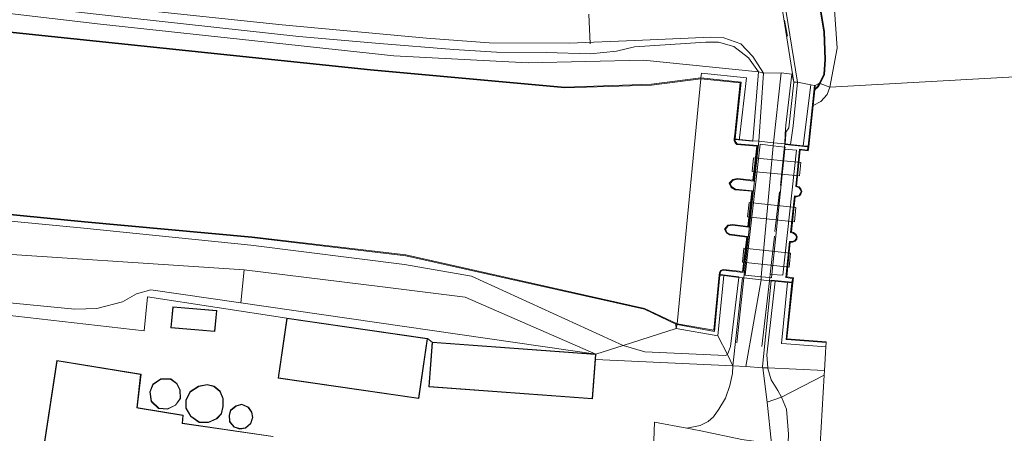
# Model space of a CAD drawing. Extents: x 176032 to 190000, y 318229 to 352878.
# Tile 11 of 184: x 176666 to 176805, y 319066 to 319125. Entities that reach past the tile are written whole.
import ezdxf

# ---------------------------------------------------------------- set-up
doc = ezdxf.new("R2010")
doc.units = 0
for name, color, linetype, lineweight in [('af-b5-muur', 6, 'muur', 18), ('af-bs-doorgang', 253, 'Continuous', 18), ('af-bs-rasterhekwerk', 253, 'hekwerk', 18), ('bp-b5-boom', 253, 'Continuous', 18), ('bp-b5-grasland', 253, 'Continuous', 18), ('gw-bs-kruinlijn', 253, 'Continuous', 18), ('gw-bs-teenlijn', 253, 'Continuous', 18), ('kd-bs-dakrand', 6, 'Continuous', 18), ('kd-bs-maaiveldlijn', 6, 'Continuous', 18), ('og-b5-bebouwing', 6, 'Continuous', 18), ('og-b5-bekleding', 253, 'Continuous', 18), ('og-b5-grond_ingericht', 253, 'Continuous', 18), ('og-b5-water', 253, 'Continuous', 18), ('og-bs-maaiveld', 253, 'Continuous', 18), ('og-bs-terreinafscheiding', 7, 'Continuous', 18), ('vh-b5-verh_soort', 253, 'Continuous', 18), ('wb-b5-beschoeiing', 253, 'beschoeiing', 18), ('wh-b5-duiker', 253, 'duiker', 18), ('wh-bs-waterlijn', 253, 'Continuous', 18), ('wm-bs-overig', 253, 'Continuous', 18), ('wm-bs-schrikhek', 253, 'Continuous', 18)]:
    doc.layers.add(name, color=color, linetype=linetype, lineweight=lineweight)
doc.layers.add('viewports', color=7, linetype='Continuous')
doc.linetypes.add('beschoeiing', pattern='A,20,-0.01,[6,RTW.shx,S=1,R=0,X=0,Y=0],-0.01', length=20.02)
doc.linetypes.add('duiker', pattern='A,0,-2,[15,RTW.shx,S=1,R=0,X=0,Y=0],-2', length=4)
doc.linetypes.add('hekwerk', pattern='A,7,-1.5,[1,RTW.shx,S=0.75,R=0,X=0,Y=0],-1.5', length=10)
doc.linetypes.add('muur', pattern='A,8,-1,[6,RTW.shx,S=0.75,R=90,X=0,Y=0],-1', length=10)

# ---------------------------------------------------------------- blocks, each defined once
blk = doc.blocks.new('x-ref dtb totaal grijs')
at = {"layer": 'af-b5-muur'}
for points in [[(176767.417, 319107.848, 47.03), (176767.314, 319107.859, 43.8), (176767.388, 319108.544, 43.8), (176768.15, 319115.792, 43.8), (176762.569, 319116.369, 43.8), (176762.581, 319116.471, 44), (176768.264, 319115.875, 45.78)], [(176778.654, 319115.403, 45.707), (176778.753, 319115.392, 44.05), (176778.706, 319114.951, 44.174), (176778.689, 319114.803, 44.174), (176778.449, 319112.574, 44.052), (176777.827, 319106.8, 44.05), (176777.728, 319106.811, 45.711)], [(176765.814, 319088.503, 47), (176765.29, 319088.576, 47), (176765.185, 319088.591, 43.8), (176765.222, 319088.895, 43.8), (176765.373, 319089.249, 43.8), (176765.736, 319089.392, 43.8), (176768.473, 319089.075, 43.8), (176769.072, 319093.959, 43.8), (176766.654, 319094.262, 43.8), (176766.193, 319094.537, 43.8), (176765.934, 319095.095, 43.8), (176766.408, 319095.658, 43.8), (176767.06, 319095.756, 43.8), (176769.221, 319095.466, 43.8), (176769.792, 319100.436, 43.8), (176767.457, 319100.644, 43.8), (176766.867, 319100.996, 43.8), (176766.593, 319101.577, 43.8), (176767.12, 319102.124, 43.8), (176767.788, 319102.25, 43.8), (176769.937, 319101.99, 43.8), (176770.476, 319106.825, 43.8), (176767.686, 319107.077, 43.8), (176767.426, 319107.306, 43.8), (176767.276, 319107.596, 43.8), (176767.314, 319107.859, 43.8), (176767.417, 319107.848, 47.03), (176768.024, 319107.785, 47.03), (176769.917, 319107.598, 47.072), (176769.901, 319107.519, 47.229), (176767.402, 319107.77, 47.229), (176767.38, 319107.613, 47.229), (176767.506, 319107.369, 47.229), (176767.728, 319107.174, 47.229), (176770.587, 319106.915, 47.229), (176770.025, 319101.879, 47.229), (176767.791, 319102.149, 47.229), (176767.17, 319102.032, 47.229), (176766.713, 319101.557, 47.229), (176766.944, 319101.066, 47.229), (176767.489, 319100.742, 47.229), (176769.903, 319100.527, 47.229), (176769.309, 319095.353, 47.229), (176767.061, 319095.655, 47.229), (176766.46, 319095.565, 47.229), (176766.052, 319095.079, 47.229), (176766.271, 319094.607, 47.229), (176766.687, 319094.359, 47.229), (176769.183, 319094.046, 47.229), (176768.56, 319088.964, 47.229), (176765.749, 319089.29, 47.229), (176765.449, 319089.171, 47.229), (176765.32, 319088.869, 47.229), (176765.293, 319088.653, 47.229), (176767.966, 319088.34, 47.127), (176767.952, 319088.253, 47.007)], [(176774.846, 319087.541, 45.829), (176773.09, 319087.703, 46.965), (176772.52, 319087.755, 47.039), (176772.526, 319087.873, 47.027), (176775.504, 319087.582, 47.027), (176775.56, 319088.102, 47.027), (176774.613, 319088.224, 47.027), (176775.133, 319093.326, 47.027), (176775.516, 319093.325, 47.027), (176775.861, 319093.47, 47.027), (176776.037, 319093.704, 47.027), (176776.091, 319094.031, 47.027), (176775.977, 319094.271, 47.027), (176775.617, 319094.529, 47.027), (176775.275, 319094.612, 47.027), (176775.805, 319099.789, 47.027), (176776.104, 319099.755, 47.027), (176776.465, 319099.865, 47.027), (176776.643, 319100.099, 47.027), (176776.743, 319100.39, 47.027), (176776.639, 319100.753, 47.027), (176776.417, 319100.985, 47.027), (176775.988, 319101.103, 47.027), (176776.544, 319106.404, 47.027), (176777.668, 319106.261, 47.027), (176777.719, 319106.729, 47.027), (176774.512, 319107.052, 47.027), (176774.524, 319107.142, 46.996), (176775.269, 319107.068, 46.974), (176777.042, 319106.892, 45.711), (176777.728, 319106.811, 45.711), (176777.827, 319106.8, 44.05), (176777.757, 319106.149, 44.05), (176776.633, 319106.292, 44.05), (176776.096, 319101.177, 44.05), (176776.47, 319101.074, 44.05), (176776.728, 319100.804, 44.05), (176776.848, 319100.387, 44.05), (176776.732, 319100.051, 44.05), (176776.525, 319099.779, 44.05), (176776.113, 319099.653, 44.05), (176775.894, 319099.678, 44.05), (176775.383, 319094.689, 44.05), (176775.66, 319094.622, 44.05), (176776.056, 319094.337, 44.05), (176776.195, 319094.046, 44.05), (176776.132, 319093.664, 44.05), (176775.925, 319093.388, 44.05), (176775.536, 319093.225, 44.05), (176775.223, 319093.226, 44.05), (176774.722, 319088.311, 44.05), (176775.67, 319088.189, 44.05), (176775.594, 319087.474, 44.05), (176775.428, 319087.484, 45.829)], [(176765.29, 319088.576, 47), (176764.527, 319080.609, 45.845), (176759.222, 319081.57, 44), (176759.241, 319081.671, 43.8), (176764.41, 319080.792, 43.8), (176765.185, 319088.591, 43.8)], [(176775.428, 319087.484, 45.829), (176775.594, 319087.474, 44.05), (176774.754, 319079.565, 44.05), (176780.315, 319079.134, 44.05), (176780.306, 319079.034, 44.034), (176774.719, 319079.453, 45.799), (176774.636, 319079.457, 45.803)]]:
    blk.add_polyline3d(points, close=True, dxfattribs=at)
at = {"layer": 'af-bs-doorgang'}
for points in [[(176768.964, 319075.636, 46.987), (176767.112, 319075.752, 47.068)], [(176771.337, 319075.478, 46.924), (176768.964, 319075.636, 46.987)]]:
    blk.add_polyline3d(points, dxfattribs=at)
at = {"layer": 'af-bs-rasterhekwerk'}
for points in [[(176464.426, 319123.879, 48.357), (176484.421, 319117.519, 48.427), (176498.806, 319109.23, 48.453), (176507.036, 319104.42, 48.074), (176545.437, 319098.815, 48.174), (176590.463, 319091.959, 48.279), (176657.489, 319083.693, 48.257), (176683.928, 319080.695, 48.317), (176684.371, 319085.495, 48.195), (176704.061, 319082.503, 48.138)], [(176775.423, 319117.018, 46.996), (176774.611, 319109.787, 47.014), (176774.511, 319108.561, 47.014), (176774.437, 319107.151, 47.017), (176774.391, 319106.695, 47.018), (176774.361, 319106.393, 47.019), (176773.849, 319101.261, 47.03)], [(176767.654, 319079.004, 47.022), (176768.666, 319088.17, 47.01), (176770.801, 319107.511, 47.092)], [(176772.379, 319088.694, 46.997), (176772.599, 319088.681, 46.998), (176774.154, 319088.591, 47.004), (176776.105, 319106.237, 47.004), (176774.471, 319106.383, 47.018), (176774.361, 319106.393, 47.019)], [(176773.697, 319100.371, 46.978), (176773.028, 319094.755, 47.004)], [(176772.991, 319094.099, 46.982), (176772.379, 319088.694, 46.997), (176772.325, 319088.218, 46.998), (176772.275, 319087.778, 47), (176771.223, 319078.494, 47.026)], [(176723.951, 319079.609, 48.138), (176724.622, 319079.099, 48)], [(176767.112, 319075.752, 47.068), (176747.673, 319076.629, 47)], [(176772.032, 319075.468, 46.899), (176771.337, 319075.478, 46.924)], [(176780.06, 319075.094, 44.037), (176772.032, 319075.468, 46.899)]]:
    blk.add_polyline3d(points, dxfattribs=at)
at = {"layer": 'bp-b5-boom'}
blk.add_polyline3d([(176590.697, 319093.594, 48.274), (176657.58, 319085.38, 48.279), (176674.129, 319083.766, 48.174), (176677.226, 319083.842, 48.174), (176680.846, 319084.81, 48.178), (176682.851, 319085.926, 48.182), (176684.875, 319086.472, 48.113), (176697.552, 319084.638, 47.888), (176747.729, 319077.38, 47), (176724.622, 319079.099, 48), (176723.951, 319079.609, 48.138), (176704.061, 319082.503, 48.138), (176684.371, 319085.495, 48.195), (176683.928, 319080.695, 48.317), (176657.489, 319083.693, 48.257), (176590.463, 319091.959, 48.279)], dxfattribs=at)
blk.add_polyline3d([(176510.104, 319113.396, 44.745), (176545.182, 319106.035, 44.745), (176564, 319103.507, 44.745), (176596.438, 319099.342, 44.715), (176658.009, 319091.969, 44.715), (176698.051, 319089.343, 44.999), (176697.552, 319084.638, 47.888), (176684.875, 319086.472, 48.113), (176682.851, 319085.926, 48.182), (176680.846, 319084.81, 48.178), (176677.226, 319083.842, 48.174), (176674.129, 319083.766, 48.174), (176657.58, 319085.38, 48.279), (176590.697, 319093.594, 48.274), (176508.129, 319106.443, 48.318), (176496.349, 319112.99, 48.292), (176482.036, 319119.745, 48.283), (176473.636, 319122.224, 48.344)], close=True, dxfattribs=at)
at = {"layer": 'bp-b5-grasland'}
for points in [[(176606.986, 319132.448, 45.327), (176677.752, 319124.095, 45.115), (176719.199, 319119.617, 45.197), (176738.196, 319118.604, 45.482), (176754.463, 319118.98, 45.487), (176770.736, 319117.359, 46.97), (176769.917, 319107.598, 47.072), (176768.024, 319107.785, 47.03), (176768.055, 319107.997, 45.854), (176769.048, 319116.503, 45.78), (176762.66, 319117.17, 43.92), (176762.581, 319116.471, 44), (176755.613, 319115.579, 44), (176743.347, 319115.19, 44), (176715.895, 319117.667, 44), (176654.092, 319124.137, 44), (176608.452, 319129.063, 44), (176575.003, 319132.899, 44), (176546.807, 319137.166, 44), (176522.866, 319141.821, 44)], [(176740.724, 319120.07, 45.893), (176746.969, 319119.905, 46.062), (176750.657, 319120.25, 46.222), (176753.211, 319120.901, 46.494), (176763.307, 319121.536, 47.001), (176765.077, 319121.519, 47.035), (176767.235, 319120.926, 47.027), (176769.3, 319119.319, 47.044), (176770.736, 319117.359, 46.97), (176754.463, 319118.98, 45.487), (176738.196, 319118.604, 45.482), (176719.199, 319119.617, 45.197), (176677.752, 319124.095, 45.115), (176606.986, 319132.448, 45.327), (176607.016, 319133.585, 45.751), (176617.285, 319132.379, 45.651), (176650.699, 319128.536, 45.552), (176682.172, 319124.932, 45.603), (176705.757, 319122.366, 45.699), (176717.149, 319121.339, 45.833), (176727.675, 319120.508, 45.824), (176733.696, 319120.108, 45.924)], [(176504.708, 319118.356, 44.915), (176510.851, 319116.062, 45.037), (176545.563, 319108.722, 45.054), (176564.315, 319106.079, 45.145), (176565.681, 319105.841, 45.111), (176639.95, 319098.617, 44.941), (176675.373, 319095.243, 44.85), (176698.978, 319092.834, 44.86), (176720.68, 319090.087, 44.86), (176730.186, 319088.446, 44.664), (176751.619, 319078.616, 46.982), (176747.729, 319077.38, 47), (176729.267, 319085.448, 44.855), (176717.578, 319086.897, 44.999), (176698.051, 319089.343, 44.999), (176658.009, 319091.969, 44.715), (176596.438, 319099.342, 44.715), (176564, 319103.507, 44.745), (176545.182, 319106.035, 44.745), (176510.104, 319113.396, 44.745), (176491.088, 319120.48, 44.702)], [(176770.736, 319117.359, 46.97), (176771.45, 319117.145, 46.789), (176770.801, 319107.511, 47.092), (176769.917, 319107.598, 47.072)], [(176759.046, 319081.653, 44), (176759.12, 319081.019, 43.884), (176751.619, 319078.616, 46.982), (176730.186, 319088.446, 44.664), (176720.68, 319090.087, 44.86), (176698.978, 319092.834, 44.86), (176675.373, 319095.243, 44.85), (176639.95, 319098.617, 44.941), (176565.681, 319105.841, 45.111), (176565.914, 319107.177, 44), (176607.452, 319102.766, 44), (176675.469, 319096.064, 44), (176699.128, 319093.878, 44), (176720.874, 319091.325, 44), (176754.609, 319083.75, 44)], [(176698.051, 319089.343, 44.999), (176717.578, 319086.897, 44.999), (176729.267, 319085.448, 44.855), (176747.729, 319077.38, 47), (176697.552, 319084.638, 47.888)], [(176759.12, 319081.019, 43.884), (176765, 319079.988, 45.845), (176766.339, 319077.366, 47.026), (176766.07, 319077.216, 47.017), (176754.665, 319077.729, 47.013), (176751.619, 319078.616, 46.982)], [(176759.12, 319081.019, 43.884), (176759.046, 319081.653, 44), (176759.222, 319081.57, 44)], [(176747.729, 319077.38, 47), (176751.619, 319078.616, 46.982), (176754.665, 319077.729, 47.013), (176766.07, 319077.216, 47.017), (176766.339, 319077.366, 47.026), (176767.112, 319075.752, 47.068), (176747.673, 319076.629, 47)]]:
    blk.add_polyline3d(points, close=True, dxfattribs=at)
for points in [[(176671.61, 319127.329, 45.552), (176703.416, 319123.984, 45.785), (176723.789, 319122.107, 45.85), (176732.662, 319121.467, 45.893), (176743.968, 319121.407, 45.993), (176753.236, 319121.791, 46.482), (176764.002, 319122.23, 47.04), (176765.829, 319122.133, 47.04), (176768.244, 319121.312, 47.04), (176769.929, 319119.513, 47.035), (176771.45, 319117.145, 46.789), (176770.736, 319117.359, 46.97), (176769.3, 319119.319, 47.044), (176767.235, 319120.926, 47.027), (176765.077, 319121.519, 47.035), (176763.307, 319121.536, 47.001), (176753.211, 319120.901, 46.494), (176750.657, 319120.25, 46.222), (176746.969, 319119.905, 46.062), (176740.724, 319120.07, 45.893), (176733.696, 319120.108, 45.924), (176727.675, 319120.508, 45.824), (176717.149, 319121.339, 45.833), (176705.757, 319122.366, 45.699), (176682.172, 319124.932, 45.603)], [(176774.956, 319066.078, 46.013), (176774.686, 319069.601, 46.201), (176774.003, 319071.311, 46.157), (176780.018, 319074.398, 44.038), (176779.43, 319064.612, 44.047)]]:
    blk.add_polyline3d(points, dxfattribs=at)
at = {"layer": 'gw-bs-kruinlijn'}
for points in [[(176628.69, 319418.067, 44.955), (176642.803, 319404.133, 45.054), (176648.147, 319398.692, 45.503), (176656.867, 319388.933, 45.543), (176667.452, 319376.602, 45.474), (176679.683, 319361.188, 45.487), (176693.632, 319341.744, 45.513), (176707.13, 319321.353, 45.491), (176720.336, 319298.547, 45.599), (176731.878, 319277.597, 45.552), (176741.881, 319255.825, 45.638), (176751.356, 319231.95, 45.811), (176759.464, 319208.732, 45.781), (176766.996, 319181.254, 45.785), (176769.938, 319165.9, 45.893), (176772.115, 319152.037, 45.846), (176772.154, 319149.251, 45.898), (176772.081, 319145.417, 46.174), (176772.417, 319141.012, 46.572), (176773.057, 319135.8, 46.897), (176774.655, 319125.784, 46.953), (176776.264, 319115.868, 47.044)], [(176770.736, 319117.359, 46.97), (176769.3, 319119.319, 47.044), (176767.235, 319120.926, 47.027), (176765.077, 319121.519, 47.035), (176763.307, 319121.536, 47.001), (176753.211, 319120.901, 46.494), (176750.657, 319120.25, 46.222), (176746.969, 319119.905, 46.062), (176740.724, 319120.07, 45.893), (176733.696, 319120.108, 45.924), (176727.675, 319120.508, 45.824), (176717.149, 319121.339, 45.833), (176705.757, 319122.366, 45.699), (176682.172, 319124.932, 45.603), (176650.699, 319128.536, 45.552), (176617.285, 319132.379, 45.651), (176607.016, 319133.585, 45.751)], [(176473.636, 319122.224, 48.344), (176482.036, 319119.745, 48.283), (176496.349, 319112.99, 48.292), (176508.129, 319106.443, 48.318), (176590.697, 319093.594, 48.274), (176657.58, 319085.38, 48.279), (176674.129, 319083.766, 48.174), (176677.226, 319083.842, 48.174), (176680.846, 319084.81, 48.178), (176682.851, 319085.926, 48.182), (176684.875, 319086.472, 48.113), (176697.552, 319084.638, 47.888)], [(176770.736, 319117.359, 46.97), (176769.917, 319107.598, 47.072)], [(176776.264, 319115.868, 47.044), (176775.615, 319109.722, 46.974), (176775.269, 319107.068, 46.974)], [(176565.681, 319105.841, 45.111), (176639.95, 319098.617, 44.941), (176675.373, 319095.243, 44.85), (176698.978, 319092.834, 44.86), (176720.68, 319090.087, 44.86), (176730.186, 319088.446, 44.664), (176751.619, 319078.616, 46.982)], [(176751.619, 319078.616, 46.982), (176754.665, 319077.729, 47.013), (176766.07, 319077.216, 47.017), (176766.339, 319077.366, 47.026), (176766.779, 319078.489, 47.009), (176767.952, 319088.253, 47.007)], [(176773.09, 319087.703, 46.965), (176771.915, 319077.287, 46.961), (176772.032, 319075.468, 46.899)], [(176697.552, 319084.638, 47.888), (176747.729, 319077.38, 47)], [(176770.867, 318982.873, 46.179), (176771.007, 318985.17, 46.288), (176771.924, 319004.683, 46.144), (176773.026, 319024.308, 46.1), (176774.261, 319044.302, 45.982), (176774.665, 319057.907, 45.943), (176774.956, 319066.078, 46.013), (176774.686, 319069.601, 46.201), (176774.003, 319071.311, 46.157), (176773.452, 319072.26, 46.305), (176772.525, 319073.773, 46.611), (176772.04, 319075.344, 46.895), (176772.032, 319075.468, 46.899)]]:
    blk.add_polyline3d(points, dxfattribs=at)
at = {"layer": 'gw-bs-teenlijn'}
for points in [[(176779.356, 319115.725, 44.195), (176779.945, 319116.998, 44.276), (176780.127, 319119.078, 44.281), (176779.947, 319122.976, 44.281), (176777.532, 319137.897, 44.45), (176776.589, 319148.624, 44.336), (176776.575, 319148.726, 44.314), (176773.389, 319168.046, 44.172), (176766.925, 319194.432, 44.206), (176756.49, 319229.766, 44.034)], [(176778.706, 319114.951, 44.174), (176779.072, 319115.277, 44.174), (176779.356, 319115.725, 44.195)], [(176510.104, 319113.396, 44.745), (176545.182, 319106.035, 44.745), (176564, 319103.507, 44.745), (176596.438, 319099.342, 44.715), (176658.009, 319091.969, 44.715), (176698.051, 319089.343, 44.999)], [(176747.729, 319077.38, 47), (176729.267, 319085.448, 44.855), (176717.578, 319086.897, 44.999), (176698.051, 319089.343, 44.999)]]:
    blk.add_polyline3d(points, dxfattribs=at)
at = {"layer": 'kd-bs-dakrand'}
for points in [[(176687.745, 319081.165, 50.993), (176687.99, 319084.039, 51.049), (176694.111, 319083.517, 51.079), (176693.866, 319080.643, 51.079), (176687.745, 319081.165, 50.993)], [(176702.883, 319074.055, 55.602), (176704.103, 319082.446, 55.493), (176723.894, 319079.567, 55.519), (176722.674, 319071.177, 55.51), (176702.883, 319074.055, 55.602)], [(176724.205, 319072.817, 51.222), (176724.668, 319079.045, 51.113), (176747.675, 319077.334, 51.113), (176747.212, 319071.105, 51.109), (176724.205, 319072.817, 51.222)], [(176668.112, 319053.562, 61.359), (176671.601, 319076.456, 61.359), (176683.417, 319074.499, 61.359), (176682.895, 319069.792, 61.261), (176683.043, 319069.767, 55.399), (176689.384, 319068.721, 55.399), (176689.259, 319067.579, 55.399), (176702.078, 319065.718, 55.399)], [(176684.763, 319072.039, 62.94), (176685.195, 319073.107, 62.94), (176686.284, 319073.867, 62.944), (176687.65, 319073.834, 62.975), (176688.496, 319073.22, 62.979), (176688.941, 319072.327, 62.996), (176688.979, 319071.115, 62.966), (176688.319, 319070.194, 62.948), (176687.208, 319069.673, 62.97), (176685.972, 319069.765, 62.975), (176684.969, 319070.732, 62.988), (176684.763, 319072.039, 62.94)], [(176689.828, 319070.905, 63.023), (176690.452, 319072.057, 63.049), (176691.63, 319072.825, 63.049), (176692.801, 319073.052, 63.049), (176693.77, 319072.822, 63.049), (176694.608, 319072.122, 63.009), (176695.034, 319071.1, 62.996), (176695.038, 319069.998, 62.992), (176694.808, 319068.965, 62.957), (176694.132, 319068.273, 62.957), (176693.014, 319067.756, 62.962), (176691.716, 319067.788, 62.962), (176690.522, 319068.617, 62.962), (176689.833, 319069.756, 62.962), (176689.828, 319070.905, 63.023)], [(176695.963, 319068.749, 62.983), (176696.142, 319069.419, 62.918), (176696.897, 319070.056, 62.922), (176697.704, 319070.247, 62.922), (176698.611, 319069.861, 62.918), (176699.1, 319069.174, 62.918), (176699.201, 319068.449, 62.992), (176698.944, 319067.6, 62.962), (176698.222, 319066.975, 62.966), (176697.417, 319066.851, 62.966), (176696.642, 319067.091, 62.966), (176696.026, 319067.858, 62.97), (176695.963, 319068.749, 62.983)]]:
    blk.add_polyline3d(points, dxfattribs=at)
at = {"layer": 'kd-bs-maaiveldlijn'}
for points in [[(176687.691, 319081.119, 48.3), (176687.944, 319084.093, 48.3), (176694.165, 319083.563, 48.3), (176693.912, 319080.589, 49.69), (176687.691, 319081.119, 48.3)], [(176702.826, 319074.013, 48.138), (176704.061, 319082.503, 48.138), (176723.951, 319079.609, 48.138), (176722.716, 319071.12, 48.138), (176702.826, 319074.013, 48.138)], [(176747.729, 319077.38, 47), (176747.673, 319076.629, 47), (176747.258, 319071.051, 47), (176724.151, 319072.771, 48), (176724.622, 319079.099, 48), (176747.729, 319077.38, 47)], [(176668.062, 319053.565, 47.968), (176671.559, 319076.51, 47.968), (176683.472, 319074.54, 47.968), (176682.946, 319069.792, 47.968), (176683.088, 319069.809, 47.968), (176689.44, 319068.761, 47.968), (176689.314, 319067.62, 47.968), (176702.135, 319065.759, 47.968)], [(176684.711, 319072.045, 48), (176685.154, 319073.14, 48), (176686.269, 319073.917, 48), (176687.667, 319073.884, 48), (176688.535, 319073.253, 48), (176688.991, 319072.34, 48), (176689.029, 319071.1, 48), (176688.352, 319070.154, 48), (176687.217, 319069.622, 48), (176685.95, 319069.716, 48), (176684.922, 319070.708, 48), (176684.711, 319072.045, 48)], [(176689.778, 319070.918, 48), (176690.414, 319072.092, 48), (176691.611, 319072.872, 48), (176692.802, 319073.103, 48), (176693.793, 319072.868, 48), (176694.649, 319072.153, 48), (176695.084, 319071.11, 48), (176695.088, 319069.993, 48), (176694.854, 319068.94, 48), (176694.161, 319068.231, 48), (176693.024, 319067.706, 48), (176691.7, 319067.738, 48), (176690.485, 319068.582, 48), (176689.783, 319069.742, 48), (176689.778, 319070.918, 48)], [(176695.913, 319068.754, 48), (176696.098, 319069.447, 48), (176696.874, 319070.102, 48), (176697.708, 319070.299, 48), (176698.644, 319069.902, 48), (176699.148, 319069.193, 48), (176699.252, 319068.445, 48), (176698.988, 319067.572, 48), (176698.244, 319066.928, 48), (176697.413, 319066.8, 48), (176696.613, 319067.048, 48), (176695.977, 319067.839, 48), (176695.913, 319068.754, 48)]]:
    blk.add_polyline3d(points, dxfattribs=at)
at = {"layer": 'og-b5-bebouwing'}
for points in [[(176693.912, 319080.589, 49.69), (176687.691, 319081.119, 48.3), (176687.944, 319084.093, 48.3), (176694.165, 319083.563, 48.3)], [(176723.951, 319079.609, 48.138), (176722.716, 319071.12, 48.138), (176702.826, 319074.013, 48.138), (176704.061, 319082.503, 48.138)], [(176747.729, 319077.38, 47), (176747.673, 319076.629, 47), (176747.258, 319071.051, 47), (176724.151, 319072.771, 48), (176724.622, 319079.099, 48)], [(176684.711, 319072.045, 48), (176685.154, 319073.14, 48), (176686.269, 319073.917, 48), (176687.667, 319073.884, 48), (176688.535, 319073.253, 48), (176688.991, 319072.34, 48), (176689.029, 319071.1, 48), (176688.352, 319070.154, 48), (176687.217, 319069.622, 48), (176685.95, 319069.716, 48), (176684.922, 319070.708, 48)], [(176689.778, 319070.918, 48), (176690.414, 319072.092, 48), (176691.611, 319072.872, 48), (176692.802, 319073.103, 48), (176693.793, 319072.868, 48), (176694.649, 319072.153, 48), (176695.084, 319071.11, 48), (176695.088, 319069.993, 48), (176694.854, 319068.94, 48), (176694.161, 319068.231, 48), (176693.024, 319067.706, 48), (176691.7, 319067.738, 48), (176690.485, 319068.582, 48), (176689.783, 319069.742, 48)], [(176695.913, 319068.754, 48), (176696.098, 319069.447, 48), (176696.874, 319070.102, 48), (176697.708, 319070.299, 48), (176698.644, 319069.902, 48), (176699.148, 319069.193, 48), (176699.252, 319068.445, 48), (176698.988, 319067.572, 48), (176698.244, 319066.928, 48), (176697.413, 319066.8, 48), (176696.613, 319067.048, 48), (176695.977, 319067.839, 48)]]:
    blk.add_polyline3d(points, close=True, dxfattribs=at)
blk.add_polyline3d([(176668.062, 319053.565, 47.968), (176671.559, 319076.51, 47.968), (176683.472, 319074.54, 47.968), (176682.946, 319069.792, 47.968), (176683.088, 319069.809, 47.968), (176689.44, 319068.761, 47.968), (176689.314, 319067.62, 47.968), (176702.135, 319065.759, 47.968)], dxfattribs=at)
at = {"layer": 'og-b5-bekleding'}
for points in [[(176781.29, 319128.86, 44.042), (176781.848, 319120.691, 44.042), (176780.828, 319115.177, 44.052), (176779.445, 319115.685, 44.174), (176780.041, 319116.973, 44.254), (176780.224, 319119.076, 44.258), (176780.044, 319122.986, 44.258), (176777.629, 319137.909, 44.427), (176776.679, 319148.714, 44.314), (176773.487, 319168.066, 44.172), (176767.022, 319194.458, 44.206), (176756.847, 319228.911, 44.038), (176763.772, 319209.779, 44.038), (176771.939, 319179.896, 44.025), (176778.148, 319151.179, 43.986)], [(176772.154, 319149.251, 45.898), (176772.081, 319145.417, 46.174), (176772.417, 319141.012, 46.572), (176773.057, 319135.8, 46.897), (176774.655, 319125.784, 46.953), (176776.264, 319115.868, 47.044), (176775.742, 319115.886, 46.996), (176773.039, 319132.978, 47.044), (176772.445, 319136.658, 46.892), (176771.678, 319143.529, 46.417), (176771.322, 319149.122, 45.989)], [(176778.12, 319115.488, 45.707), (176776.264, 319115.868, 47.044), (176774.655, 319125.784, 46.953), (176773.057, 319135.8, 46.897), (176772.417, 319141.012, 46.572), (176772.081, 319145.417, 46.174), (176772.154, 319149.251, 45.898), (176776.575, 319148.726, 44.314), (176776.589, 319148.624, 44.336), (176777.532, 319137.897, 44.45), (176779.947, 319122.976, 44.281), (176780.127, 319119.078, 44.281), (176779.945, 319116.998, 44.276), (176779.356, 319115.725, 44.195), (176778.753, 319115.392, 44.05), (176778.654, 319115.403, 45.707)], [(176779.356, 319115.725, 44.195), (176779.945, 319116.998, 44.276), (176780.127, 319119.078, 44.281), (176779.947, 319122.976, 44.281), (176777.532, 319137.897, 44.45), (176776.589, 319148.624, 44.336), (176776.575, 319148.726, 44.314), (176776.679, 319148.714, 44.314), (176777.629, 319137.909, 44.427), (176780.044, 319122.986, 44.258), (176780.224, 319119.076, 44.258), (176780.041, 319116.973, 44.254), (176779.445, 319115.685, 44.174)], [(176774.524, 319107.142, 46.996), (176774.572, 319108.504, 47.014), (176774.601, 319108.79, 47.014), (176775.003, 319109.405, 47), (176775.742, 319115.886, 46.996), (176776.264, 319115.868, 47.044), (176775.615, 319109.722, 46.974), (176775.269, 319107.068, 46.974)], [(176778.12, 319115.488, 45.707), (176777.042, 319106.892, 45.711), (176775.269, 319107.068, 46.974), (176775.615, 319109.722, 46.974), (176776.264, 319115.868, 47.044)], [(176778.449, 319112.574, 44.052), (176778.689, 319114.803, 44.174), (176779.149, 319115.212, 44.174), (176779.445, 319115.685, 44.174), (176780.828, 319115.177, 44.052), (176780.415, 319114.144, 44.052), (176779.525, 319113.126, 44.052)], [(176779.356, 319115.725, 44.195), (176779.445, 319115.685, 44.174), (176779.149, 319115.212, 44.174), (176778.689, 319114.803, 44.174), (176778.706, 319114.951, 44.174), (176779.072, 319115.277, 44.174)], [(176778.753, 319115.392, 44.05), (176779.356, 319115.725, 44.195), (176779.072, 319115.277, 44.174), (176778.706, 319114.951, 44.174)], [(176765.814, 319088.503, 47), (176767.952, 319088.253, 47.007), (176766.779, 319078.489, 47.009), (176766.339, 319077.366, 47.026), (176765, 319079.988, 45.845)], [(176767.952, 319088.253, 47.007), (176768.494, 319088.19, 47.009), (176767.112, 319075.752, 47.068), (176766.339, 319077.366, 47.026), (176766.779, 319078.489, 47.009)], [(176772.52, 319087.755, 47.039), (176773.09, 319087.703, 46.965), (176771.915, 319077.287, 46.961), (176772.032, 319075.468, 46.899), (176771.337, 319075.478, 46.924), (176771.317, 319075.639, 46.943)], [(176774.846, 319087.541, 45.829), (176773.994, 319078.908, 45.803), (176774.681, 319078.869, 45.799), (176780.262, 319078.451, 44.034), (176780.06, 319075.094, 44.037), (176772.032, 319075.468, 46.899), (176771.915, 319077.287, 46.961), (176773.09, 319087.703, 46.965)], [(176772.032, 319075.468, 46.899), (176772.04, 319075.344, 46.895), (176772.525, 319073.773, 46.611), (176773.452, 319072.26, 46.305), (176774.003, 319071.311, 46.157), (176771.945, 319070.585, 46.362), (176771.337, 319075.478, 46.924)], [(176780.018, 319074.398, 44.038), (176774.003, 319071.311, 46.157), (176773.452, 319072.26, 46.305), (176772.525, 319073.773, 46.611), (176772.04, 319075.344, 46.895), (176772.032, 319075.468, 46.899), (176780.06, 319075.094, 44.037)]]:
    blk.add_polyline3d(points, close=True, dxfattribs=at)
at = {"layer": 'og-b5-grond_ingericht'}
for points in [[(176657.489, 319083.693, 48.257), (176683.928, 319080.695, 48.317), (176684.371, 319085.495, 48.195), (176704.061, 319082.503, 48.138), (176702.826, 319074.013, 48.138), (176722.716, 319071.12, 48.138), (176723.951, 319079.609, 48.138), (176724.622, 319079.099, 48), (176724.151, 319072.771, 48), (176747.258, 319071.051, 47), (176747.673, 319076.629, 47), (176767.112, 319075.752, 47.068), (176767.046, 319074.679, 46.892), (176766.683, 319072.942, 46.738), (176766.072, 319071.154, 46.542), (176765.109, 319069.604, 46.444), (176764.377, 319068.52, 46.365), (176763.63, 319067.849, 46.318), (176762.485, 319067.306, 46.267), (176760.587, 319066.919, 46.245), (176756.032, 319067.781, 46.355), (176755.832, 319062.578, 46.36)], [(176702.135, 319065.759, 47.968), (176689.314, 319067.62, 47.968), (176689.44, 319068.761, 47.968), (176683.088, 319069.809, 47.968), (176682.946, 319069.792, 47.968), (176683.472, 319074.54, 47.968), (176671.559, 319076.51, 47.968), (176668.062, 319053.565, 47.968)]]:
    blk.add_polyline3d(points, dxfattribs=at)
for points in [[(176687.691, 319081.119, 48.3), (176693.912, 319080.589, 49.69), (176694.165, 319083.563, 48.3), (176687.944, 319084.093, 48.3)], [(176684.711, 319072.045, 48), (176684.922, 319070.708, 48), (176685.95, 319069.716, 48), (176687.217, 319069.622, 48), (176688.352, 319070.154, 48), (176689.029, 319071.1, 48), (176688.991, 319072.34, 48), (176688.535, 319073.253, 48), (176687.667, 319073.884, 48), (176686.269, 319073.917, 48), (176685.154, 319073.14, 48)], [(176689.778, 319070.918, 48), (176689.783, 319069.742, 48), (176690.485, 319068.582, 48), (176691.7, 319067.738, 48), (176693.024, 319067.706, 48), (176694.161, 319068.231, 48), (176694.854, 319068.94, 48), (176695.088, 319069.993, 48), (176695.084, 319071.11, 48), (176694.649, 319072.153, 48), (176693.793, 319072.868, 48), (176692.802, 319073.103, 48), (176691.611, 319072.872, 48), (176690.414, 319072.092, 48)], [(176695.913, 319068.754, 48), (176695.977, 319067.839, 48), (176696.613, 319067.048, 48), (176697.413, 319066.8, 48), (176698.244, 319066.928, 48), (176698.988, 319067.572, 48), (176699.252, 319068.445, 48), (176699.148, 319069.193, 48), (176698.644, 319069.902, 48), (176697.708, 319070.299, 48), (176696.874, 319070.102, 48), (176696.098, 319069.447, 48)]]:
    blk.add_polyline3d(points, close=True, dxfattribs=at)
at = {"layer": 'og-b5-water'}
for points in [[(176962.77, 319125.373, 44.05), (176780.828, 319115.177, 44.052), (176781.848, 319120.691, 44.042), (176781.29, 319128.86, 44.042)], [(176608.441, 319128.964, 43.75), (176654.081, 319124.038, 43.743), (176715.885, 319117.567, 43.769), (176743.344, 319115.09, 43.761), (176755.621, 319115.479, 43.756), (176762.569, 319116.369, 43.8), (176759.241, 319081.671, 43.8), (176754.642, 319083.845, 43.804), (176720.891, 319091.424, 43.782), (176699.138, 319093.977, 43.778), (176675.478, 319096.164, 43.735), (176607.462, 319102.865, 43.735), (176565.925, 319107.276, 43.727), (176565.728, 319107.312, 43.75), (176565.508, 319106.019, 43.75), (176564.537, 319106.187, 43.75), (176564.763, 319107.493, 43.75), (176564.566, 319107.53, 43.75), (176545.674, 319109.917, 43.75), (176529.03, 319113.35, 43.75), (176511.501, 319117.021, 43.75), (176522.413, 319141.854, 43.75)], [(176779.43, 319064.612, 44.047), (176780.018, 319074.398, 44.038), (176780.06, 319075.094, 44.037), (176780.262, 319078.451, 44.034), (176780.306, 319079.034, 44.034), (176780.315, 319079.134, 44.05), (176774.754, 319079.565, 44.05), (176775.594, 319087.474, 44.05), (176775.67, 319088.189, 44.05), (176774.722, 319088.311, 44.05), (176775.223, 319093.226, 44.05), (176775.536, 319093.225, 44.05), (176775.925, 319093.388, 44.05), (176776.132, 319093.664, 44.05), (176776.195, 319094.046, 44.05), (176776.056, 319094.337, 44.05), (176775.66, 319094.622, 44.05), (176775.383, 319094.689, 44.05), (176775.894, 319099.678, 44.05), (176776.113, 319099.653, 44.05), (176776.525, 319099.779, 44.05), (176776.732, 319100.051, 44.05), (176776.848, 319100.387, 44.05), (176776.728, 319100.804, 44.05), (176776.47, 319101.074, 44.05), (176776.096, 319101.177, 44.05), (176776.633, 319106.292, 44.05), (176777.757, 319106.149, 44.05), (176777.827, 319106.8, 44.05), (176778.449, 319112.574, 44.052), (176779.525, 319113.126, 44.052), (176780.415, 319114.144, 44.052), (176780.828, 319115.177, 44.052), (176962.77, 319125.373, 44.05)]]:
    blk.add_polyline3d(points, dxfattribs=at)
blk.add_polyline3d([(176765.185, 319088.591, 43.8), (176764.41, 319080.792, 43.8), (176759.241, 319081.671, 43.8), (176762.569, 319116.369, 43.8), (176768.15, 319115.792, 43.8), (176767.388, 319108.544, 43.8), (176767.314, 319107.859, 43.8), (176767.276, 319107.596, 43.8), (176767.426, 319107.306, 43.8), (176767.686, 319107.077, 43.8), (176770.476, 319106.825, 43.8), (176769.937, 319101.99, 43.8), (176767.788, 319102.25, 43.8), (176767.12, 319102.124, 43.8), (176766.593, 319101.577, 43.8), (176766.867, 319100.996, 43.8), (176767.457, 319100.644, 43.8), (176769.792, 319100.436, 43.8), (176769.221, 319095.466, 43.8), (176767.06, 319095.756, 43.8), (176766.408, 319095.658, 43.8), (176765.934, 319095.095, 43.8), (176766.193, 319094.537, 43.8), (176766.654, 319094.262, 43.8), (176769.072, 319093.959, 43.8), (176768.473, 319089.075, 43.8), (176765.736, 319089.392, 43.8), (176765.373, 319089.249, 43.8), (176765.222, 319088.895, 43.8)], close=True, dxfattribs=at)
at = {"layer": 'og-bs-maaiveld'}
for points in [[(176608.452, 319129.063, 44), (176654.092, 319124.137, 44), (176715.895, 319117.667, 44), (176743.347, 319115.19, 44), (176755.613, 319115.579, 44), (176762.581, 319116.471, 44)], [(176762.581, 319116.471, 44), (176762.569, 319116.369, 43.8)], [(176767.417, 319107.848, 47.03), (176768.264, 319115.875, 45.78), (176762.581, 319116.471, 44)], [(176778.654, 319115.403, 45.707), (176777.728, 319106.811, 45.711)], [(176778.753, 319115.392, 44.05), (176778.654, 319115.403, 45.707)], [(176778.449, 319112.574, 44.052), (176778.689, 319114.803, 44.174), (176778.706, 319114.951, 44.174), (176778.753, 319115.392, 44.05)], [(176565.914, 319107.177, 44), (176607.452, 319102.766, 44), (176675.469, 319096.064, 44)], [(176765.293, 319088.653, 47.229), (176765.32, 319088.869, 47.229), (176765.449, 319089.171, 47.229), (176765.749, 319089.29, 47.229), (176768.56, 319088.964, 47.229), (176769.183, 319094.046, 47.229), (176766.687, 319094.359, 47.229), (176766.271, 319094.607, 47.229), (176766.052, 319095.079, 47.229), (176766.46, 319095.565, 47.229), (176767.061, 319095.655, 47.229), (176769.309, 319095.353, 47.229), (176769.903, 319100.527, 47.229), (176767.489, 319100.742, 47.229), (176766.944, 319101.066, 47.229), (176766.713, 319101.557, 47.229), (176767.17, 319102.032, 47.229), (176767.791, 319102.149, 47.229), (176770.025, 319101.879, 47.229), (176770.587, 319106.915, 47.229), (176767.728, 319107.174, 47.229), (176767.506, 319107.369, 47.229), (176767.38, 319107.613, 47.229), (176767.402, 319107.77, 47.229)], [(176767.314, 319107.859, 43.8), (176767.417, 319107.848, 47.03), (176768.024, 319107.785, 47.03)], [(176767.402, 319107.77, 47.229), (176769.901, 319107.519, 47.229), (176769.917, 319107.598, 47.072)], [(176772.835, 319107.31, 47.017), (176770.801, 319107.511, 47.092), (176769.917, 319107.598, 47.072), (176768.024, 319107.785, 47.03)], [(176771.123, 319088.327, 47.03), (176768.853, 319088.582, 47.065), (176770.947, 319107.12, 47.096), (176772.793, 319106.873, 47.013)], [(176772.52, 319087.755, 47.039), (176772.526, 319087.873, 47.027), (176775.504, 319087.582, 47.027), (176775.56, 319088.102, 47.027), (176774.613, 319088.224, 47.027), (176775.133, 319093.326, 47.027), (176775.516, 319093.325, 47.027), (176775.861, 319093.47, 47.027), (176776.037, 319093.704, 47.027), (176776.091, 319094.031, 47.027), (176775.977, 319094.271, 47.027), (176775.617, 319094.529, 47.027), (176775.275, 319094.612, 47.027), (176775.805, 319099.789, 47.027), (176776.104, 319099.755, 47.027), (176776.465, 319099.865, 47.027), (176776.643, 319100.099, 47.027), (176776.743, 319100.39, 47.027), (176776.639, 319100.753, 47.027), (176776.417, 319100.985, 47.027), (176775.988, 319101.103, 47.027), (176776.544, 319106.404, 47.027), (176777.668, 319106.261, 47.027), (176777.719, 319106.729, 47.027), (176774.512, 319107.052, 47.027), (176774.524, 319107.142, 46.996)], [(176774.524, 319107.142, 46.996), (176775.269, 319107.068, 46.974)], [(176775.269, 319107.068, 46.974), (176777.042, 319106.892, 45.711)], [(176777.827, 319106.8, 44.05), (176777.728, 319106.811, 45.711), (176777.042, 319106.892, 45.711)], [(176759.222, 319081.57, 44), (176759.046, 319081.653, 44), (176754.609, 319083.75, 44), (176720.874, 319091.325, 44), (176699.128, 319093.878, 44), (176675.469, 319096.064, 44)], [(176765.29, 319088.576, 47), (176764.527, 319080.609, 45.845), (176759.222, 319081.57, 44)], [(176765.185, 319088.591, 43.8), (176765.29, 319088.576, 47), (176765.814, 319088.503, 47)], [(176765.293, 319088.653, 47.229), (176767.966, 319088.34, 47.127), (176767.952, 319088.253, 47.007)], [(176767.952, 319088.253, 47.007), (176765.814, 319088.503, 47)], [(176768.494, 319088.19, 47.009), (176767.952, 319088.253, 47.007)], [(176771.086, 319087.887, 47.017), (176768.666, 319088.17, 47.01), (176768.494, 319088.19, 47.009)], [(176773.09, 319087.703, 46.965), (176772.52, 319087.755, 47.039)], [(176774.846, 319087.541, 45.829), (176773.09, 319087.703, 46.965)], [(176780.306, 319079.034, 44.034), (176774.719, 319079.453, 45.799), (176774.636, 319079.457, 45.803), (176775.428, 319087.484, 45.829)], [(176775.594, 319087.474, 44.05), (176775.428, 319087.484, 45.829), (176774.846, 319087.541, 45.829)], [(176759.241, 319081.671, 43.8), (176759.222, 319081.57, 44)]]:
    blk.add_polyline3d(points, dxfattribs=at)
at = {"layer": 'og-bs-terreinafscheiding'}
for points in [[(176775.742, 319115.886, 46.996), (176773.039, 319132.978, 47.044), (176772.445, 319136.658, 46.892), (176771.678, 319143.529, 46.417), (176771.322, 319149.122, 45.989)], [(176779.445, 319115.685, 44.174), (176780.041, 319116.973, 44.254), (176780.224, 319119.076, 44.258), (176780.044, 319122.986, 44.258), (176777.629, 319137.909, 44.427), (176776.679, 319148.714, 44.314)], [(176771.45, 319117.145, 46.789), (176769.929, 319119.513, 47.035), (176768.244, 319121.312, 47.04), (176765.829, 319122.133, 47.04), (176764.002, 319122.23, 47.04), (176753.236, 319121.791, 46.482), (176743.968, 319121.407, 45.993), (176732.662, 319121.467, 45.893), (176723.789, 319122.107, 45.85), (176703.416, 319123.984, 45.785), (176671.61, 319127.329, 45.552), (176639.358, 319131.082, 45.582), (176606.86, 319134.899, 45.772)], [(176768.024, 319107.785, 47.03), (176768.055, 319107.997, 45.854), (176769.048, 319116.503, 45.78), (176762.66, 319117.17, 43.92), (176762.581, 319116.471, 44)], [(176771.45, 319117.145, 46.789), (176770.801, 319107.511, 47.092)], [(176775.742, 319115.886, 46.996), (176775.003, 319109.405, 47), (176774.601, 319108.79, 47.014), (176774.572, 319108.504, 47.014), (176774.524, 319107.142, 46.996)], [(176777.042, 319106.892, 45.711), (176778.12, 319115.488, 45.707)], [(176778.654, 319115.403, 45.707), (176778.12, 319115.488, 45.707)], [(176778.689, 319114.803, 44.174), (176779.149, 319115.212, 44.174), (176779.445, 319115.685, 44.174)], [(176772.835, 319107.31, 47.017), (176774.437, 319107.151, 47.017), (176774.524, 319107.142, 46.996)], [(176771.123, 319088.327, 47.03), (176772.325, 319088.218, 46.998), (176772.548, 319088.198, 47.026), (176772.599, 319088.681, 46.998), (176774.471, 319106.383, 47.018), (176774.503, 319106.683, 47.009), (176774.391, 319106.695, 47.018), (176772.793, 319106.873, 47.013)], [(176698.051, 319089.343, 44.999), (176697.552, 319084.638, 47.888)], [(176765.814, 319088.503, 47), (176765, 319079.988, 45.845), (176759.12, 319081.019, 43.884)], [(176767.112, 319075.752, 47.068), (176768.494, 319088.19, 47.009)], [(176771.086, 319087.887, 47.017), (176772.275, 319087.778, 47), (176772.52, 319087.755, 47.039)], [(176771.337, 319075.478, 46.924), (176771.317, 319075.639, 46.943), (176772.52, 319087.755, 47.039)], [(176780.262, 319078.451, 44.034), (176774.681, 319078.869, 45.799), (176773.994, 319078.908, 45.803), (176774.846, 319087.541, 45.829)], [(176759.222, 319081.57, 44), (176759.12, 319081.019, 43.884)], [(176765, 319079.988, 45.845), (176766.339, 319077.366, 47.026)], [(176766.339, 319077.366, 47.026), (176767.112, 319075.752, 47.068)], [(176767.112, 319075.752, 47.068), (176767.046, 319074.679, 46.892), (176766.683, 319072.942, 46.738), (176766.072, 319071.154, 46.542), (176765.109, 319069.604, 46.444), (176764.377, 319068.52, 46.365), (176763.63, 319067.849, 46.318), (176762.485, 319067.306, 46.267), (176760.587, 319066.919, 46.245)], [(176771.945, 319070.585, 46.362), (176771.337, 319075.478, 46.924)], [(176780.018, 319074.398, 44.038), (176774.003, 319071.311, 46.157)], [(176774.003, 319071.311, 46.157), (176771.945, 319070.585, 46.362)], [(176772.083, 319064.815, 45.96), (176772.551, 319064.753, 45.965), (176771.945, 319070.585, 46.362)], [(176772.083, 319064.815, 45.96), (176768.382, 319065.339, 46.052), (176762.568, 319066.544, 46.197), (176760.587, 319066.919, 46.245), (176756.032, 319067.781, 46.355), (176755.832, 319062.578, 46.36)]]:
    blk.add_polyline3d(points, dxfattribs=at)
at = {"layer": 'vh-b5-verh_soort'}
for points in [[(176773.039, 319132.978, 47.044), (176775.742, 319115.886, 46.996), (176775.423, 319117.018, 46.996), (176773.923, 319117.192, 47.022), (176771.45, 319117.145, 46.789), (176769.929, 319119.513, 47.035), (176768.244, 319121.312, 47.04), (176765.829, 319122.133, 47.04), (176764.002, 319122.23, 47.04), (176753.236, 319121.791, 46.482), (176743.968, 319121.407, 45.993), (176732.662, 319121.467, 45.893), (176723.789, 319122.107, 45.85), (176703.416, 319123.984, 45.785), (176671.61, 319127.329, 45.552)], [(176760.601, 318972.816, 46.626), (176761.209, 318984.885, 46.225), (176762.838, 319012.727, 46.164), (176764.511, 319040.239, 46.08), (176765.155, 319054.098, 46.015), (176765.031, 319055.968, 45.977), (176764.638, 319057.061, 45.982), (176763.416, 319058.905, 45.991), (176761.241, 319060.723, 46.115), (176758.632, 319061.853, 46.431), (176755.832, 319062.578, 46.36), (176756.032, 319067.781, 46.355), (176760.587, 319066.919, 46.245), (176762.568, 319066.544, 46.197), (176768.382, 319065.339, 46.052), (176772.083, 319064.815, 45.96), (176771.115, 319051.035, 46.035), (176770.27, 319037.328, 46.139), (176769.628, 319026.35, 46.187), (176767.945, 318997.581, 46.314), (176767.177, 318984.757, 46.331), (176766.439, 318972.433, 46.347)]]:
    blk.add_polyline3d(points, dxfattribs=at)
for points in [[(176767.417, 319107.848, 47.03), (176768.264, 319115.875, 45.78), (176762.581, 319116.471, 44), (176762.66, 319117.17, 43.92), (176769.048, 319116.503, 45.78), (176768.055, 319107.997, 45.854), (176768.024, 319107.785, 47.03)], [(176771.45, 319117.145, 46.789), (176773.923, 319117.192, 47.022), (176772.835, 319107.31, 47.017), (176770.801, 319107.511, 47.092)], [(176775.423, 319117.018, 46.996), (176774.611, 319109.787, 47.014), (176774.511, 319108.561, 47.014), (176774.437, 319107.151, 47.017), (176772.835, 319107.31, 47.017), (176773.923, 319117.192, 47.022)], [(176775.742, 319115.886, 46.996), (176775.003, 319109.405, 47), (176774.601, 319108.79, 47.014), (176774.572, 319108.504, 47.014), (176774.524, 319107.142, 46.996), (176774.437, 319107.151, 47.017), (176774.511, 319108.561, 47.014), (176774.611, 319109.787, 47.014), (176775.423, 319117.018, 46.996)], [(176778.654, 319115.403, 45.707), (176777.728, 319106.811, 45.711), (176777.042, 319106.892, 45.711), (176778.12, 319115.488, 45.707)], [(176767.952, 319088.253, 47.007), (176767.966, 319088.34, 47.127), (176765.293, 319088.653, 47.229), (176765.32, 319088.869, 47.229), (176765.449, 319089.171, 47.229), (176765.749, 319089.29, 47.229), (176768.56, 319088.964, 47.229), (176769.183, 319094.046, 47.229), (176766.687, 319094.359, 47.229), (176766.271, 319094.607, 47.229), (176766.052, 319095.079, 47.229), (176766.46, 319095.565, 47.229), (176767.061, 319095.655, 47.229), (176769.309, 319095.353, 47.229), (176769.903, 319100.527, 47.229), (176767.489, 319100.742, 47.229), (176766.944, 319101.066, 47.229), (176766.713, 319101.557, 47.229), (176767.17, 319102.032, 47.229), (176767.791, 319102.149, 47.229), (176770.025, 319101.879, 47.229), (176770.587, 319106.915, 47.229), (176767.728, 319107.174, 47.229), (176767.506, 319107.369, 47.229), (176767.38, 319107.613, 47.229), (176767.402, 319107.77, 47.229), (176769.901, 319107.519, 47.229), (176769.917, 319107.598, 47.072), (176770.801, 319107.511, 47.092), (176768.666, 319088.17, 47.01), (176768.494, 319088.19, 47.009)], [(176770.801, 319107.511, 47.092), (176772.835, 319107.31, 47.017), (176772.793, 319106.873, 47.013), (176770.947, 319107.12, 47.096), (176768.853, 319088.582, 47.065), (176771.123, 319088.327, 47.03), (176771.086, 319087.887, 47.017), (176768.666, 319088.17, 47.01)], [(176772.793, 319106.873, 47.013), (176771.123, 319088.327, 47.03), (176768.853, 319088.582, 47.065), (176770.947, 319107.12, 47.096)], [(176772.52, 319087.755, 47.039), (176772.275, 319087.778, 47), (176772.325, 319088.218, 46.998), (176772.548, 319088.198, 47.026), (176772.599, 319088.681, 46.998), (176774.154, 319088.591, 47.004), (176776.105, 319106.237, 47.004), (176774.471, 319106.383, 47.018), (176774.503, 319106.683, 47.009), (176774.391, 319106.695, 47.018), (176774.437, 319107.151, 47.017), (176774.524, 319107.142, 46.996), (176774.512, 319107.052, 47.027), (176777.719, 319106.729, 47.027), (176777.668, 319106.261, 47.027), (176776.544, 319106.404, 47.027), (176775.988, 319101.103, 47.027), (176776.417, 319100.985, 47.027), (176776.639, 319100.753, 47.027), (176776.743, 319100.39, 47.027), (176776.643, 319100.099, 47.027), (176776.465, 319099.865, 47.027), (176776.104, 319099.755, 47.027), (176775.805, 319099.789, 47.027), (176775.275, 319094.612, 47.027), (176775.617, 319094.529, 47.027), (176775.977, 319094.271, 47.027), (176776.091, 319094.031, 47.027), (176776.037, 319093.704, 47.027), (176775.861, 319093.47, 47.027), (176775.516, 319093.325, 47.027), (176775.133, 319093.326, 47.027), (176774.613, 319088.224, 47.027), (176775.56, 319088.102, 47.027), (176775.504, 319087.582, 47.027), (176772.526, 319087.873, 47.027)], [(176772.835, 319107.31, 47.017), (176774.437, 319107.151, 47.017), (176774.391, 319106.695, 47.018), (176772.793, 319106.873, 47.013)], [(176772.379, 319088.694, 46.997), (176772.325, 319088.218, 46.998), (176771.123, 319088.327, 47.03), (176772.793, 319106.873, 47.013), (176774.391, 319106.695, 47.018), (176774.361, 319106.393, 47.019), (176774.471, 319106.383, 47.018), (176772.599, 319088.681, 46.998)], [(176772.599, 319088.681, 46.998), (176774.471, 319106.383, 47.018), (176776.105, 319106.237, 47.004), (176774.154, 319088.591, 47.004)], [(176774.391, 319106.695, 47.018), (176774.503, 319106.683, 47.009), (176774.471, 319106.383, 47.018), (176774.361, 319106.393, 47.019)], [(176765.814, 319088.503, 47), (176765, 319079.988, 45.845), (176759.12, 319081.019, 43.884), (176759.222, 319081.57, 44), (176764.527, 319080.609, 45.845), (176765.29, 319088.576, 47)], [(176768.494, 319088.19, 47.009), (176768.666, 319088.17, 47.01), (176771.086, 319087.887, 47.017), (176768.964, 319075.636, 46.987), (176767.112, 319075.752, 47.068)], [(176772.52, 319087.755, 47.039), (176771.317, 319075.639, 46.943), (176771.337, 319075.478, 46.924), (176768.964, 319075.636, 46.987), (176771.086, 319087.887, 47.017), (176772.275, 319087.778, 47)], [(176771.123, 319088.327, 47.03), (176772.325, 319088.218, 46.998), (176772.275, 319087.778, 47), (176771.086, 319087.887, 47.017)], [(176772.379, 319088.694, 46.997), (176772.599, 319088.681, 46.998), (176772.548, 319088.198, 47.026), (176772.325, 319088.218, 46.998)], [(176774.846, 319087.541, 45.829), (176775.428, 319087.484, 45.829), (176774.636, 319079.457, 45.803), (176774.719, 319079.453, 45.799), (176780.306, 319079.034, 44.034), (176780.262, 319078.451, 44.034), (176774.681, 319078.869, 45.799), (176773.994, 319078.908, 45.803)], [(176766.072, 319071.154, 46.542), (176766.683, 319072.942, 46.738), (176767.046, 319074.679, 46.892), (176767.112, 319075.752, 47.068), (176768.964, 319075.636, 46.987), (176771.337, 319075.478, 46.924), (176771.945, 319070.585, 46.362), (176772.551, 319064.753, 45.965), (176772.083, 319064.815, 45.96), (176768.382, 319065.339, 46.052), (176762.568, 319066.544, 46.197), (176760.587, 319066.919, 46.245), (176762.485, 319067.306, 46.267), (176763.63, 319067.849, 46.318), (176764.377, 319068.52, 46.365), (176765.109, 319069.604, 46.444)]]:
    blk.add_polyline3d(points, close=True, dxfattribs=at)
at = {"layer": 'wb-b5-beschoeiing'}
for points in [[(176522.866, 319141.821, 44), (176546.807, 319137.166, 44), (176575.003, 319132.899, 44), (176608.452, 319129.063, 44), (176654.092, 319124.137, 44), (176715.895, 319117.667, 44), (176743.347, 319115.19, 44), (176755.613, 319115.579, 44), (176762.581, 319116.471, 44), (176762.569, 319116.369, 43.8), (176755.621, 319115.479, 43.756), (176743.344, 319115.09, 43.761), (176715.885, 319117.567, 43.769), (176654.081, 319124.038, 43.743), (176608.441, 319128.964, 43.75), (176574.99, 319132.8, 43.75), (176546.79, 319137.067, 43.75), (176522.842, 319141.724, 43.75), (176522.413, 319141.854, 43.75)], [(176759.241, 319081.671, 43.8), (176759.046, 319081.653, 44), (176754.609, 319083.75, 44), (176720.874, 319091.325, 44), (176699.128, 319093.878, 44), (176675.469, 319096.064, 44), (176607.452, 319102.766, 44), (176565.914, 319107.177, 44), (176565.925, 319107.276, 43.727), (176607.462, 319102.865, 43.735), (176675.478, 319096.164, 43.735), (176699.138, 319093.977, 43.778), (176720.891, 319091.424, 43.782), (176754.642, 319083.845, 43.804)], [(176759.046, 319081.653, 44), (176759.241, 319081.671, 43.8), (176759.222, 319081.57, 44)]]:
    blk.add_polyline3d(points, close=True, dxfattribs=at)
at = {"layer": 'wh-b5-duiker'}
for points in [[(176770.009, 319105.155, 44.087), (176776.704, 319104.534, 44.087), (176776.525, 319102.607, 44.087), (176769.83, 319103.228, 44.087)], [(176769.186, 319096.836, 43.735), (176769.399, 319098.854, 44.087), (176776.014, 319098.156, 44.087), (176775.801, 319096.138, 43.735)], [(176768.661, 319092.382, 44.087), (176775.277, 319091.685, 44.087), (176775.069, 319089.714, 44.087), (176768.453, 319090.411, 44.087)]]:
    blk.add_polyline3d(points, close=True, dxfattribs=at)
at = {"layer": 'wh-bs-waterlijn'}
for points in [[(176522.413, 319141.854, 43.75), (176522.842, 319141.724, 43.75), (176546.79, 319137.067, 43.75), (176574.99, 319132.8, 43.75), (176608.441, 319128.964, 43.75), (176654.081, 319124.038, 43.743), (176715.885, 319117.567, 43.769), (176743.344, 319115.09, 43.761), (176755.621, 319115.479, 43.756), (176762.569, 319116.369, 43.8)], [(176781.29, 319128.86, 44.042), (176781.848, 319120.691, 44.042), (176780.828, 319115.177, 44.052), (176780.415, 319114.144, 44.052), (176779.525, 319113.126, 44.052), (176778.449, 319112.574, 44.052), (176777.827, 319106.8, 44.05), (176777.757, 319106.149, 44.05), (176776.633, 319106.292, 44.05), (176776.096, 319101.177, 44.05), (176776.47, 319101.074, 44.05), (176776.728, 319100.804, 44.05), (176776.848, 319100.387, 44.05), (176776.732, 319100.051, 44.05), (176776.525, 319099.779, 44.05), (176776.113, 319099.653, 44.05), (176775.894, 319099.678, 44.05), (176775.383, 319094.689, 44.05), (176775.66, 319094.622, 44.05), (176776.056, 319094.337, 44.05), (176776.195, 319094.046, 44.05), (176776.132, 319093.664, 44.05), (176775.925, 319093.388, 44.05), (176775.536, 319093.225, 44.05), (176775.223, 319093.226, 44.05), (176774.722, 319088.311, 44.05), (176775.67, 319088.189, 44.05), (176775.594, 319087.474, 44.05), (176774.754, 319079.565, 44.05), (176780.315, 319079.134, 44.05), (176780.306, 319079.034, 44.034), (176780.262, 319078.451, 44.034), (176780.06, 319075.094, 44.037), (176780.018, 319074.398, 44.038), (176779.43, 319064.612, 44.047)], [(176765.185, 319088.591, 43.8), (176764.41, 319080.792, 43.8), (176759.241, 319081.671, 43.8), (176754.642, 319083.845, 43.804), (176720.891, 319091.424, 43.782), (176699.138, 319093.977, 43.778), (176675.478, 319096.164, 43.735), (176607.462, 319102.865, 43.735), (176565.925, 319107.276, 43.727), (176565.728, 319107.312, 43.75), (176565.508, 319106.019, 43.75), (176564.537, 319106.187, 43.75), (176564.763, 319107.493, 43.75), (176564.566, 319107.53, 43.75), (176545.674, 319109.917, 43.75), (176529.03, 319113.35, 43.75), (176511.501, 319117.021, 43.75)], [(176765.185, 319088.591, 43.8), (176765.222, 319088.895, 43.8), (176765.373, 319089.249, 43.8), (176765.736, 319089.392, 43.8), (176768.473, 319089.075, 43.8), (176769.072, 319093.959, 43.8), (176766.654, 319094.262, 43.8), (176766.193, 319094.537, 43.8), (176765.934, 319095.095, 43.8), (176766.408, 319095.658, 43.8), (176767.06, 319095.756, 43.8), (176769.221, 319095.466, 43.8), (176769.792, 319100.436, 43.8), (176767.457, 319100.644, 43.8), (176766.867, 319100.996, 43.8), (176766.593, 319101.577, 43.8), (176767.12, 319102.124, 43.8), (176767.788, 319102.25, 43.8), (176769.937, 319101.99, 43.8), (176770.476, 319106.825, 43.8), (176767.686, 319107.077, 43.8), (176767.426, 319107.306, 43.8), (176767.276, 319107.596, 43.8), (176767.314, 319107.859, 43.8), (176767.388, 319108.544, 43.8), (176768.15, 319115.792, 43.8), (176762.569, 319116.369, 43.8)]]:
    blk.add_polyline3d(points, dxfattribs=at)
at = {"layer": 'wm-bs-overig'}
blk.add_polyline3d([(176746.931, 319121.282, 46.161), (176746.735, 319125.52, 46.192)], dxfattribs=at)
at = {"layer": 'wm-bs-schrikhek'}
blk.add_polyline3d([(176774.85, 319122.376, 47.035), (176774.388, 319124.664, 47.04)], dxfattribs=at)

msp = doc.modelspace()

# ---------------------------------------------------------------- block references
at = {"layer": 'viewports'}
msp.add_blockref('x-ref dtb totaal grijs', (0, 0), dxfattribs=at)

doc.saveas('drawing.dxf')
